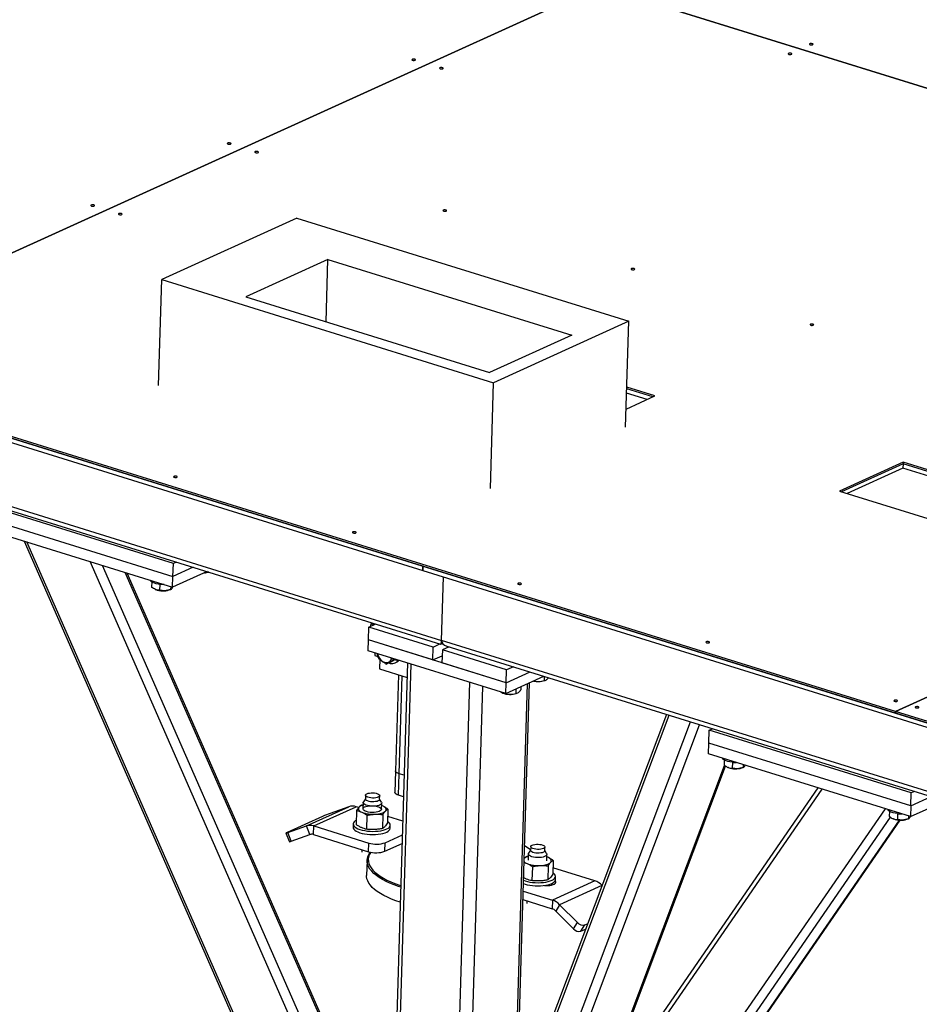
# Model space of a CAD drawing. Header units: millimetres. Extents: x 0 to 841, y 0 to 594.
# Tile 50 of 155: x 484 to 504, y 125 to 146. Entities that reach past the tile are written whole.
import ezdxf

# ---------------------------------------------------------------- set-up
doc = ezdxf.new("R2010")
doc.units = ezdxf.units.MM
doc.layers.add('TRAIT-FORT', color=4, linetype='Continuous', lineweight=25)

msp = doc.modelspace()

# ---------------------------------------------------------------- linework, layer by layer
at = {"layer": 'TRAIT-FORT', "color": 4, "linetype": 'Continuous', "lineweight": 25}
for p, q in [((496.94087, 146.51936), (479.09359, 138.41052)), ((479.09378, 138.41045), (496.94107, 146.5193)), ((496.94107, 146.5193), (521.18922, 138.97728)), ((521.18937, 138.97735), (496.94122, 146.51937)), ((490.42941, 141.51483), (487.51367, 140.19008)), ((490.42941, 141.51483), (497.58792, 139.28829)), ((491.10081, 140.62524), (489.32658, 139.81912)), ((491.0605, 139.27981), (491.10081, 140.62524)), ((491.10081, 140.62524), (496.35872, 138.98984)), ((493.14669, 134.00436), (472.85765, 140.31496)), ((472.85487, 140.22209), (493.14391, 133.91149)), ((487.44516, 137.90314), (487.51367, 140.19008)), ((487.51367, 140.19008), (494.67218, 137.96353)), ((489.32658, 139.81912), (494.58449, 138.18373)), ((497.58792, 139.28829), (494.67218, 137.96353)), ((497.51941, 137.00135), (497.58792, 139.28829)), ((496.35872, 138.98984), (494.58449, 138.18373)), ((472.86474, 138.83516), (493.55006, 132.40131)), ((521.18922, 138.97728), (503.34193, 130.86844)), ((503.34213, 130.86837), (521.18942, 138.97722)), ((472.97752, 138.71305), (493.53123, 132.32013)), ((479.09274, 138.37563), (503.34089, 130.83361)), ((503.34193, 130.86844), (479.09378, 138.41045)), ((494.60367, 135.67659), (494.67218, 137.96353)), ((497.98595, 137.60095), (497.54152, 137.73919)), ((498.10842, 137.65659), (497.5443, 137.83206)), ((498.15435, 137.67746), (497.54534, 137.86688)), ((497.53119, 137.39433), (498.15435, 137.67746)), ((503.50705, 136.24609), (502.13417, 135.62233)), ((503.50705, 136.24609), (503.506, 136.21126)), ((506.27829, 135.38414), (503.50705, 136.24609)), ((503.506, 136.21126), (502.17905, 135.60837)), ((503.50322, 136.11839), (502.29874, 135.57114)), ((503.506, 136.21126), (503.50322, 136.11839)), ((506.10989, 135.30763), (503.50322, 136.11839)), ((506.23236, 135.36327), (503.506, 136.21126)), ((502.13417, 135.62233), (504.90541, 134.76038)), ((487.76587, 134.05978), (483.41107, 135.41428)), ((483.40272, 135.13567), (487.75753, 133.78117)), ((483.39577, 134.90349), (487.75057, 133.549)), ((484.54445, 134.54621), (491.01472, 119.79328)), ((491.07728, 119.77382), (484.60701, 134.52675)), ((491.9535, 120.45553), (485.96785, 134.10349)), ((491.92457, 121.04896), (486.23572, 134.02017)), ((488.49414, 133.88684), (487.75057, 133.549)), ((487.75753, 133.78117), (487.76587, 134.05978)), ((488.19493, 133.9799), (487.75753, 133.78117)), ((487.83586, 134.09158), (487.76587, 134.05978)), ((493.14391, 133.91149), (493.14669, 134.00436)), ((493.14431, 133.91167), (493.14391, 133.91149)), ((493.14708, 134.00424), (493.1443, 133.91137)), ((493.1443, 133.91137), (516.99636, 126.49255)), ((516.99914, 126.58542), (493.14708, 134.00424)), ((492.22125, 121.33188), (486.72295, 133.86862)), ((492.25646, 121.34787), (486.77183, 133.85342)), ((487.75057, 133.549), (487.75753, 133.78117)), ((493.55006, 132.40131), (493.59114, 133.77239)), ((487.29892, 133.66373), (487.29557, 133.55185)), ((487.37602, 133.50256), (487.38375, 133.49929)), ((487.47371, 133.61143), (487.46988, 133.48349)), ((487.67612, 133.49053), (487.70799, 133.50183)), ((487.7083, 133.56214), (487.70648, 133.5013)), ((491.97668, 132.41049), (491.98503, 132.68911)), ((491.98503, 132.68911), (492.13128, 132.75556)), ((493.37064, 132.25813), (491.98503, 132.68911)), ((492.05017, 132.78079), (492.03602, 132.75625)), ((492.09347, 132.73838), (492.03602, 132.75625)), ((491.96972, 132.17832), (491.97668, 132.41049)), ((494.94586, 131.48697), (491.97668, 132.41049)), ((493.3623, 131.97952), (491.97668, 132.41049)), ((517.79841, 124.85923), (493.55006, 132.40131)), ((493.3623, 131.97952), (493.37064, 132.25813)), ((493.37064, 132.25813), (493.5169, 132.32458)), ((493.53437, 132.32032), (493.57197, 132.33741)), ((493.56859, 132.19656), (493.56024, 131.91795)), ((493.71485, 132.26301), (493.56859, 132.19656)), ((494.95421, 131.76559), (493.56859, 132.19656)), ((493.66284, 132.27919), (517.77958, 124.77805)), ((494.93891, 131.2548), (491.96972, 132.17832)), ((492.11434, 132.13334), (492.11263, 132.07632)), ((492.11263, 132.07632), (492.17844, 132.05585)), ((492.18291, 132.03422), (492.16572, 132.11735)), ((492.21869, 131.9943), (492.21252, 131.7884)), ((492.45067, 131.93141), (492.54872, 131.98641)), ((492.48379, 132.00755), (492.49401, 132.00322)), ((492.51831, 131.97909), (492.51449, 131.99754)), ((492.53923, 131.9886), (492.51831, 131.97909)), ((492.53219, 132.00337), (492.53195, 131.99542)), ((493.3623, 131.97952), (493.56485, 132.07154)), ((492.21252, 131.7884), (492.80712, 131.60346)), ((492.45067, 131.93141), (492.35922, 131.88986)), ((492.81645, 131.91496), (492.44003, 119.34996)), ((492.51901, 119.32539), (492.89543, 131.89039)), ((492.54721, 131.91464), (492.57772, 131.9285)), ((494.94586, 131.48697), (493.56024, 131.91795)), ((494.94586, 131.48697), (494.95421, 131.76559)), ((495.10047, 131.83204), (494.95421, 131.76559)), ((492.61986, 131.6617), (492.55765, 129.58485)), ((492.63552, 129.52342), (492.69884, 131.63713)), ((494.93891, 131.2548), (495.75875, 131.62729)), ((494.94586, 131.48697), (495.45953, 131.72036)), ((495.76514, 131.6253), (495.76236, 131.53261)), ((493.78587, 118.93136), (494.16228, 131.49636)), ((494.1175, 120.64809), (494.4399, 131.41001)), ((494.93891, 131.2548), (494.94586, 131.48697)), ((495.09377, 121.09165), (495.40457, 131.46637)), ((495.13458, 121.1102), (495.44538, 131.48491)), ((495.15512, 131.35303), (495.15219, 131.25538)), ((495.26475, 131.40284), (495.26267, 131.33356)), ((495.7719, 131.53287), (495.78718, 131.53829)), ((494.85914, 131.26873), (494.86936, 131.2644)), ((494.90754, 131.26455), (494.9073, 131.2566)), ((495.16173, 131.25565), (495.17701, 131.26106)), ((495.16169, 122.01505), (498.46414, 130.78582)), ((498.40116, 130.80541), (495.16777, 122.21805)), ((503.34089, 130.83361), (503.34193, 130.86844)), ((503.34109, 130.8337), (503.34089, 130.83361)), ((503.34213, 130.86837), (503.34109, 130.83355)), ((503.34109, 130.83355), (530.55822, 122.36807)), ((530.55927, 122.4029), (503.34213, 130.86837)), ((495.41667, 121.34148), (498.91941, 130.64421)), ((495.54517, 121.09156), (499.11868, 130.58224)), ((499.3259, 130.46421), (499.39589, 130.49601)), ((499.31756, 130.1856), (499.3259, 130.46421)), ((503.68071, 129.10972), (499.3259, 130.46421)), ((499.3106, 129.95343), (499.31756, 130.1856)), ((503.67236, 128.83111), (499.31756, 130.1856)), ((503.66541, 128.59893), (499.3106, 129.95343)), ((496.83331, 122.20397), (499.65717, 129.70369)), ((496.89421, 122.29239), (499.67938, 129.68937)), ((499.65073, 129.82189), (499.64738, 129.71001)), ((499.72783, 129.66072), (499.73556, 129.65745)), ((499.74131, 129.6551), (499.73556, 129.65745)), ((499.82552, 129.76959), (499.82169, 129.64164)), ((500.02793, 129.64869), (500.0598, 129.65999)), ((500.06011, 129.7203), (500.05829, 129.65946)), ((492.55765, 129.58485), (492.54374, 129.1205)), ((492.62161, 129.05907), (492.63552, 129.52342)), ((492.74379, 129.48974), (492.63552, 129.52342)), ((501.66596, 129.22083), (494.79215, 119.24026)), ((491.91214, 129.05947), (491.9097, 128.97821)), ((492.21457, 128.96907), (492.217, 129.05034)), ((492.72988, 129.02539), (492.62161, 129.05907)), ((494.72493, 118.96952), (501.76417, 129.19028)), ((503.67236, 128.83111), (503.68071, 129.10972)), ((503.67236, 128.83111), (504.10976, 129.02984)), ((503.7507, 129.14152), (503.68071, 129.10972)), ((490.63445, 128.39621), (491.5497, 128.81205)), ((490.79429, 128.39672), (491.70955, 128.81257)), ((491.5497, 128.81205), (491.14993, 128.66858)), ((491.76536, 128.79521), (491.70955, 128.81257)), ((491.85841, 128.85233), (491.82411, 128.84596)), ((491.85993, 128.90301), (491.85583, 128.76603)), ((491.9099, 128.98475), (491.86576, 128.91979)), ((492.25494, 128.90813), (492.21476, 128.97562)), ((492.25565, 128.75405), (492.25975, 128.89103)), ((492.27902, 128.82835), (492.2581, 128.83603)), ((492.27902, 128.82835), (492.25812, 128.8367)), ((503.66541, 128.59893), (504.40898, 128.93677)), ((503.67236, 128.83111), (503.66541, 128.59893)), ((490.98621, 128.60255), (490.2235, 128.25601)), ((491.71641, 128.72696), (491.70739, 128.42587)), ((491.93855, 128.32448), (491.94757, 128.62558)), ((492.28643, 128.64319), (492.27741, 128.3421)), ((492.39413, 128.76219), (492.38511, 128.4611)), ((492.71415, 128.5001), (492.38931, 128.60114)), ((495.89845, 118.27427), (503.12501, 128.76701)), ((496.09101, 118.21437), (503.23438, 128.58632)), ((503.21376, 128.71366), (503.2104, 128.60178)), ((503.38854, 128.66137), (503.38471, 128.53342)), ((503.62313, 128.61208), (503.62131, 128.55123)), ((490.23468, 128.25274), (490.63445, 128.39621)), ((490.70881, 128.21073), (490.63445, 128.39621)), ((490.78873, 128.21098), (490.79429, 128.39672)), ((490.79429, 128.39672), (491.98197, 128.02732)), ((491.64597, 128.44), (491.64388, 128.37035)), ((492.44352, 128.3464), (492.44561, 128.41605)), ((496.28955, 118.15262), (503.43128, 128.52219)), ((496.29877, 118.14976), (503.44215, 128.52172)), ((503.29085, 128.5525), (503.29858, 128.54922)), ((503.30433, 128.54688), (503.29858, 128.54922)), ((503.59095, 128.54046), (503.62282, 128.55176)), ((490.19493, 128.24088), (490.26929, 128.0554)), ((490.30904, 128.06726), (490.23468, 128.25274)), ((490.30904, 128.06726), (490.70881, 128.21073)), ((490.78873, 128.21098), (491.9764, 127.84157)), ((492.33246, 128.03505), (492.70529, 128.20445)), ((491.9764, 127.84157), (491.98197, 128.02732)), ((492.32689, 127.84931), (492.33246, 128.03505)), ((492.32689, 127.84931), (492.69973, 128.01871)), ((495.47516, 127.95124), (495.47273, 127.86998)), ((495.77759, 127.86085), (495.78002, 127.94211)), ((491.8295, 127.88727), (491.8278, 127.83036)), ((495.42143, 127.7441), (495.38714, 127.73774)), ((495.42295, 127.79479), (495.41885, 127.6578)), ((495.47292, 127.87653), (495.42878, 127.81157)), ((495.81796, 127.79991), (495.77778, 127.86739)), ((495.81867, 127.64583), (495.82277, 127.78281)), ((495.84204, 127.72012), (495.82112, 127.7278)), ((495.84204, 127.72012), (495.82114, 127.72847)), ((491.9448, 127.65145), (491.93506, 127.3264)), ((495.33375, 127.6937), (495.33174, 127.69139)), ((495.51059, 127.51735), (495.50157, 127.21626)), ((495.84946, 127.53497), (495.84044, 127.23388)), ((495.95716, 127.65397), (495.94814, 127.35288)), ((496.85613, 127.2118), (495.95233, 127.49291)), ((496.00655, 127.23817), (496.00863, 127.30782)), ((495.80262, 127.11003), (495.8028, 127.11612)), ((495.93057, 127.12201), (495.93158, 127.15548)), ((496.85613, 127.2118), (495.94088, 126.79596)), ((497.01032, 127.11155), (496.09775, 126.69693)), ((495.31078, 126.99194), (495.94088, 126.79596)), ((495.30522, 126.8062), (495.93532, 126.61021)), ((495.39252, 126.77904), (495.39082, 126.72213)), ((495.94088, 126.79596), (495.93532, 126.61021)), ((496.09775, 126.69693), (496.01375, 126.5607)), ((496.09775, 126.69693), (496.48162, 126.30973)), ((496.01375, 126.5607), (496.39762, 126.1735)), ((496.39762, 126.1735), (496.48162, 126.30973)), ((496.55786, 126.12345), (496.64186, 126.25968)), ((496.64186, 126.25968), (496.6994, 126.28582)), ((496.55786, 126.12345), (496.65486, 126.16752))]:
    msp.add_line(p, q, dxfattribs=at)
at = {"layer": 'TRAIT-FORT', "color": 4, "linetype": 'Continuous', "lineweight": 25, "flags": 128}
for points in [[(501.55632, 145.25905), (501.56324, 145.26404), (501.5643, 145.26977), (501.55931, 145.27537), (501.54905, 145.27999), (501.53507, 145.28291), (501.51951, 145.2837), (501.50472, 145.28224), (501.49297, 145.27875), (501.48604, 145.27376), (501.48499, 145.26802), (501.48998, 145.26242), (501.50024, 145.25781), (501.51422, 145.25488), (501.52978, 145.25409), (501.54456, 145.25555), (501.55632, 145.25905)], [(492.98426, 144.92471), (492.99119, 144.9297), (492.99224, 144.93543), (492.98725, 144.94103), (492.97699, 144.94565), (492.96301, 144.94857), (492.94745, 144.94936), (492.93267, 144.9479), (492.92091, 144.94441), (492.91399, 144.93941), (492.91293, 144.93368), (492.91792, 144.92808), (492.92818, 144.92347), (492.94216, 144.92054), (492.95772, 144.91975), (492.97251, 144.92121), (492.98426, 144.92471)], [(501.09869, 145.05113), (501.10562, 145.05612), (501.10667, 145.06185), (501.10169, 145.06745), (501.09142, 145.07207), (501.07745, 145.07499), (501.06188, 145.07578), (501.0471, 145.07432), (501.03535, 145.07083), (501.02842, 145.06583), (501.02736, 145.0601), (501.03235, 145.0545), (501.04261, 145.04989), (501.05659, 145.04696), (501.07215, 145.04617), (501.08694, 145.04763), (501.09869, 145.05113)], [(493.57809, 144.74), (493.58502, 144.74499), (493.58608, 144.75073), (493.58109, 144.75633), (493.57083, 144.76094), (493.55685, 144.76387), (493.54129, 144.76466), (493.5265, 144.7632), (493.51475, 144.7597), (493.50782, 144.75471), (493.50677, 144.74898), (493.51175, 144.74338), (493.52202, 144.73876), (493.53599, 144.73584), (493.55156, 144.73505), (493.56634, 144.73651), (493.57809, 144.74)], [(489.00126, 143.11505), (489.00819, 143.12004), (489.00924, 143.12577), (489.00426, 143.13137), (488.994, 143.13599), (488.98002, 143.13891), (488.96445, 143.1397), (488.94967, 143.13824), (488.93792, 143.13475), (488.93099, 143.12975), (488.92994, 143.12402), (488.93492, 143.11842), (488.94518, 143.11381), (488.95916, 143.11088), (488.97473, 143.11009), (488.98951, 143.11155), (489.00126, 143.11505)], [(489.5951, 142.93034), (489.60203, 142.93534), (489.60308, 142.94107), (489.5981, 142.94667), (489.58783, 142.95128), (489.57386, 142.95421), (489.55829, 142.955), (489.54351, 142.95354), (489.53176, 142.95004), (489.52483, 142.94505), (489.52377, 142.93932), (489.52876, 142.93372), (489.53902, 142.9291), (489.553, 142.92618), (489.56856, 142.92539), (489.58335, 142.92685), (489.5951, 142.93034)], [(486.05884, 141.77817), (486.06577, 141.78316), (486.06682, 141.78889), (486.06184, 141.79449), (486.05158, 141.79911), (486.0376, 141.80203), (486.02203, 141.80283), (486.00725, 141.80136), (485.9955, 141.79787), (485.98857, 141.79288), (485.98752, 141.78714), (485.9925, 141.78154), (486.00276, 141.77693), (486.01674, 141.774), (486.03231, 141.77321), (486.04709, 141.77467), (486.05884, 141.77817)], [(486.65268, 141.59346), (486.65961, 141.59846), (486.66066, 141.60419), (486.65568, 141.60979), (486.64541, 141.6144), (486.63144, 141.61733), (486.61587, 141.61812), (486.60109, 141.61666), (486.58934, 141.61317), (486.58241, 141.60817), (486.58135, 141.60244), (486.58634, 141.59684), (486.5966, 141.59223), (486.61058, 141.5893), (486.62614, 141.58851), (486.64093, 141.58997), (486.65268, 141.59346)], [(493.65299, 141.6682), (493.65992, 141.67319), (493.66097, 141.67892), (493.65598, 141.68452), (493.64572, 141.68914), (493.63174, 141.69206), (493.61618, 141.69286), (493.60139, 141.69139), (493.58964, 141.6879), (493.58271, 141.68291), (493.58166, 141.67717), (493.58665, 141.67157), (493.59691, 141.66696), (493.61089, 141.66403), (493.62645, 141.66324), (493.64124, 141.6647), (493.65299, 141.6682)], [(497.71087, 140.40605), (497.7178, 140.41105), (497.71885, 140.41678), (497.71387, 140.42238), (497.70361, 140.42699), (497.68963, 140.42992), (497.67406, 140.43071), (497.65928, 140.42925), (497.64753, 140.42576), (497.6406, 140.42076), (497.63955, 140.41503), (497.64453, 140.40943), (497.65479, 140.40482), (497.66877, 140.40189), (497.68434, 140.4011), (497.69912, 140.40256), (497.71087, 140.40605)], [(501.57081, 139.20548), (501.57774, 139.21047), (501.5788, 139.2162), (501.57381, 139.2218), (501.56355, 139.22642), (501.54957, 139.22934), (501.53401, 139.23014), (501.51922, 139.22867), (501.50747, 139.22518), (501.50054, 139.22019), (501.49949, 139.21445), (501.50447, 139.20885), (501.51474, 139.20424), (501.52871, 139.20131), (501.54428, 139.20052), (501.55906, 139.20198), (501.57081, 139.20548)], [(487.84303, 135.92264), (487.84996, 135.92763), (487.85102, 135.93336), (487.84603, 135.93896), (487.83577, 135.94358), (487.82179, 135.9465), (487.80623, 135.9473), (487.79144, 135.94583), (487.77969, 135.94234), (487.77276, 135.93735), (487.77171, 135.93161), (487.77669, 135.92601), (487.78696, 135.9214), (487.80093, 135.91847), (487.8165, 135.91768), (487.83128, 135.91914), (487.84303, 135.92264)], [(491.70298, 134.72206), (491.7099, 134.72706), (491.71096, 134.73279), (491.70597, 134.73839), (491.69571, 134.743), (491.68173, 134.74593), (491.66617, 134.74672), (491.65138, 134.74526), (491.63963, 134.74176), (491.6327, 134.73677), (491.63165, 134.73104), (491.63664, 134.72544), (491.6469, 134.72082), (491.66088, 134.7179), (491.67644, 134.71711), (491.69122, 134.71857), (491.70298, 134.72206)], [(487.56427, 133.60694), (487.53794, 133.6071), (487.48883, 133.6099), (487.44125, 133.61588), (487.39672, 133.62485), (487.35668, 133.63652), (487.32242, 133.65051), (487.29503, 133.66638), (487.2754, 133.68362), (487.26478, 133.70009)], [(495.266, 133.61384), (495.27293, 133.61883), (495.27398, 133.62456), (495.269, 133.63016), (495.25873, 133.63478), (495.24476, 133.6377), (495.22919, 133.6385), (495.21441, 133.63703), (495.20266, 133.63354), (495.19573, 133.62855), (495.19467, 133.62281), (495.19966, 133.61721), (495.20992, 133.6126), (495.2239, 133.60967), (495.23946, 133.60888), (495.25425, 133.61034), (495.266, 133.61384)], [(499.32388, 132.35169), (499.33081, 132.35669), (499.33187, 132.36242), (499.32688, 132.36802), (499.31662, 132.37263), (499.30264, 132.37556), (499.28708, 132.37635), (499.27229, 132.37489), (499.26054, 132.3714), (499.25361, 132.3664), (499.25256, 132.36067), (499.25754, 132.35507), (499.26781, 132.35046), (499.28178, 132.34753), (499.29735, 132.34674), (499.31213, 132.3482), (499.32388, 132.35169)], [(492.17087, 132.11575), (492.17379, 132.10215), (492.1869, 132.06224), (492.20612, 132.02471), (492.2306, 131.99119), (492.25929, 131.96315), (492.29092, 131.9418), (492.32411, 131.9281), (492.35742, 131.92262), (492.38938, 131.92562), (492.4186, 131.93696), (492.4438, 131.95615), (492.46389, 131.98235), (492.47699, 132.01136)], [(503.38177, 131.08955), (503.3887, 131.09454), (503.38975, 131.10028), (503.38477, 131.10588), (503.37451, 131.11049), (503.36053, 131.11342), (503.34496, 131.11421), (503.33018, 131.11275), (503.31843, 131.10925), (503.3115, 131.10426), (503.31045, 131.09853), (503.31543, 131.09293), (503.32569, 131.08831), (503.33967, 131.08539), (503.35524, 131.08459), (503.37002, 131.08606), (503.38177, 131.08955)], [(503.83705, 130.94794), (503.84398, 130.95294), (503.84503, 130.95867), (503.84004, 130.96427), (503.82978, 130.96888), (503.8158, 130.97181), (503.80024, 130.9726), (503.78545, 130.97114), (503.7737, 130.96765), (503.76677, 130.96265), (503.76572, 130.95692), (503.77071, 130.95132), (503.78097, 130.94671), (503.79495, 130.94378), (503.81051, 130.94299), (503.8253, 130.94445), (503.83705, 130.94794)], [(499.81656, 129.77066), (499.77032, 129.77816), (499.72787, 129.78852), (499.69057, 129.80141), (499.65962, 129.8164), (499.63601, 129.83302), (499.62051, 129.85073), (499.61659, 129.85825)], [(492.63552, 129.52342), (492.60697, 129.53409), (492.58421, 129.54649), (492.56811, 129.56013), (492.55929, 129.57449), (492.55765, 129.58485)], [(492.63552, 129.52342), (492.60697, 129.53409), (492.58421, 129.54649), (492.56811, 129.56013), (492.55929, 129.57449), (492.55765, 129.58485)], [(492.03319, 129.11092), (492.0698, 129.11115), (492.10611, 129.10811), (492.14, 129.10197), (492.16951, 129.0931), (492.19292, 129.08202), (492.20888, 129.06935), (492.21644, 129.05585), (492.21518, 129.04229), (492.20516, 129.02946), (492.18698, 129.01812), (492.16168, 129.00891), (492.13074, 129.00237), (492.09595, 128.99889), (492.05934, 128.99866), (492.02303, 129.0017), (491.98913, 129.00783), (491.95962, 129.0167), (491.93621, 129.02779), (491.92026, 129.04045), (491.9127, 129.05396), (491.91396, 129.06751), (491.92397, 129.08034), (491.94216, 129.09169), (491.96746, 129.1009), (491.9984, 129.10743), (492.03319, 129.11092)], [(492.62161, 129.05907), (492.59306, 129.06974), (492.5703, 129.08213), (492.5542, 129.09577), (492.54538, 129.11013), (492.54374, 129.1205)], [(491.77073, 128.80192), (491.76099, 128.78811), (491.7563, 128.77382), (491.75673, 128.7593), (491.76227, 128.74478), (491.77284, 128.73053), (491.78825, 128.71678), (491.80824, 128.70377), (491.83246, 128.69173)], [(492.09663, 128.68703), (492.05388, 128.68657), (492.01122, 128.68954), (491.97064, 128.6958), (491.93403, 128.70507), (491.90312, 128.71691), (491.87934, 128.73077), (491.86382, 128.74599), (491.85726, 128.76188), (491.85999, 128.77767), (491.87187, 128.79264), (491.89234, 128.80609), (491.92046, 128.81738), (491.9549, 128.82599), (491.99406, 128.83152), (492.0361, 128.83371), (492.07906, 128.83245), (492.12093, 128.8278), (492.15975, 128.81999), (492.1937, 128.80937), (492.22121, 128.79645), (492.24098, 128.78182), (492.25208, 128.76618), (492.25401, 128.75025), (492.24666, 128.73477), (492.23039, 128.72048), (492.20595, 128.70804), (492.17449, 128.69803), (492.13747, 128.69091), (492.09663, 128.68703)], [(492.25494, 128.90813), (492.25956, 128.89517), (492.25682, 128.87928), (492.24486, 128.86421), (492.22426, 128.85068), (492.19597, 128.83932), (492.16131, 128.83065), (492.1219, 128.82509), (492.0796, 128.82289), (492.03637, 128.82416), (491.99424, 128.82883), (491.95517, 128.83669), (491.921, 128.84738), (491.89333, 128.86038), (491.87343, 128.8751), (491.86226, 128.89084), (491.86032, 128.90688), (491.86576, 128.91979)], [(492.09351, 128.91763), (492.0569, 128.9174), (492.02059, 128.92044), (491.9867, 128.92657), (491.95719, 128.93544), (491.93378, 128.94653), (491.91783, 128.95919), (491.91026, 128.97269), (491.9097, 128.97821)], [(492.21457, 128.96907), (492.21274, 128.96103), (492.20273, 128.9482), (492.18454, 128.93685), (492.15925, 128.92765), (492.1283, 128.92111), (492.09351, 128.91763)], [(492.34075, 128.71815), (492.35048, 128.73196), (492.35518, 128.74625), (492.35474, 128.76078), (492.3492, 128.77529), (492.33863, 128.78955), (492.32322, 128.80329), (492.30324, 128.8163), (492.27902, 128.82835)], [(492.11747, 128.64984), (492.15524, 128.65278), (492.19132, 128.65755), (492.22507, 128.66407), (492.25593, 128.67223), (492.28336, 128.6819), (492.30689, 128.69291), (492.32613, 128.70506), (492.34075, 128.71815)], [(503.37958, 128.66243), (503.33334, 128.66994), (503.29089, 128.6803), (503.25359, 128.69318), (503.22264, 128.70818), (503.19903, 128.7248), (503.18353, 128.74251), (503.17961, 128.75003)], [(491.64388, 128.37035), (491.64736, 128.34907), (491.65967, 128.32711), (491.68055, 128.30585), (491.70954, 128.28576), (491.746, 128.26729), (491.7891, 128.25086), (491.8379, 128.23683), (491.89129, 128.22552), (491.94809, 128.21717), (492.00702, 128.21198), (492.06677, 128.21006), (492.12601, 128.21145)], [(491.71013, 128.51711), (491.68856, 128.50373), (491.66578, 128.48387), (491.65149, 128.46277), (491.646, 128.44089), (491.64945, 128.41872), (491.66175, 128.39676), (491.68263, 128.3755), (491.71163, 128.35541), (491.74808, 128.33695), (491.79119, 128.32052), (491.83998, 128.30649), (491.89338, 128.29517), (491.95017, 128.28683), (492.00911, 128.28163), (492.06886, 128.27971), (492.1281, 128.2811)], [(492.1281, 128.2811), (492.18549, 128.28577), (492.23977, 128.29362), (492.28972, 128.30448), (492.33421, 128.31809), (492.37226, 128.33416), (492.40302, 128.35232), (492.4258, 128.37218), (492.44009, 128.39328), (492.44558, 128.41516), (492.44213, 128.43733), (492.42983, 128.45929), (492.40895, 128.48055), (492.38618, 128.49685)], [(490.2235, 128.25601), (490.2103, 128.24985), (490.20097, 128.24514), (490.19586, 128.24205), (490.19518, 128.2407), (490.19895, 128.24115), (490.20702, 128.24337), (490.21908, 128.24729), (490.23468, 128.25274)], [(492.12601, 128.21145), (492.18341, 128.21612), (492.23769, 128.22397), (492.28763, 128.23482), (492.33212, 128.24844), (492.37018, 128.2645), (492.40094, 128.28267), (492.42372, 128.30253), (492.43801, 128.32363), (492.44349, 128.34551), (492.44352, 128.3464)], [(495.65897, 127.89066), (495.62236, 127.89043), (495.58605, 127.89348), (495.55216, 127.89961), (495.52265, 127.90848), (495.49924, 127.91956), (495.48329, 127.93223), (495.47572, 127.94573), (495.47698, 127.95929), (495.487, 127.97212), (495.50518, 127.98346), (495.53048, 127.99267), (495.56142, 127.99921), (495.59621, 128.00269), (495.63282, 128.00292), (495.66913, 127.99988), (495.70303, 127.99375), (495.73254, 127.98488), (495.75595, 127.97379), (495.7719, 127.96113), (495.77946, 127.94762), (495.7782, 127.93407), (495.76819, 127.92124), (495.75, 127.90989), (495.7247, 127.90068), (495.69376, 127.89415), (495.65897, 127.89066)], [(492.6715, 127.07656), (492.62562, 127.09132), (492.52875, 127.12557), (492.43803, 127.16205), (492.35389, 127.2006), (492.27673, 127.24103), (492.20692, 127.28315), (492.1448, 127.32675), (492.09065, 127.37164), (492.04474, 127.41759), (492.00728, 127.46439), (491.97846, 127.51181), (491.9584, 127.55963), (491.94722, 127.60762), (491.94495, 127.65555), (491.95162, 127.7032), (491.96718, 127.75033), (491.99157, 127.79672), (492.01576, 127.83113)], [(492.02466, 127.82954), (492.01663, 127.81725), (491.99256, 127.77148), (491.97721, 127.72498), (491.97063, 127.67797), (491.97287, 127.63068), (491.98391, 127.58333), (492.00369, 127.53614), (492.03213, 127.48935), (492.06909, 127.44318), (492.11439, 127.39784), (492.16781, 127.35355), (492.22911, 127.31053), (492.29799, 127.26897), (492.37412, 127.22908), (492.45713, 127.19105), (492.54665, 127.15505), (492.64222, 127.12126), (492.67255, 127.11141)], [(495.66402, 127.71534), (495.621, 127.71487), (495.57806, 127.71785), (495.53723, 127.72416), (495.50039, 127.73349), (495.46929, 127.7454), (495.44536, 127.75935), (495.42974, 127.77467), (495.42314, 127.79065), (495.42588, 127.80654), (495.42878, 127.81157)], [(495.77759, 127.86085), (495.77577, 127.8528), (495.76575, 127.83998), (495.74757, 127.82863), (495.72227, 127.81942), (495.69132, 127.81288), (495.65654, 127.8094), (495.61992, 127.80917), (495.58362, 127.81221), (495.54972, 127.81835), (495.52021, 127.82721), (495.4968, 127.8383), (495.48085, 127.85097), (495.47329, 127.86447), (495.47273, 127.86998)], [(495.81796, 127.79991), (495.82044, 127.79498), (495.82238, 127.77894), (495.81499, 127.76337), (495.79861, 127.74899), (495.77402, 127.73647), (495.74236, 127.7264), (495.70511, 127.71924), (495.66402, 127.71534)], [(495.90377, 127.60993), (495.9135, 127.62374), (495.9182, 127.63803), (495.91777, 127.65256), (495.91222, 127.66707), (495.90165, 127.68132), (495.88624, 127.69507), (495.86626, 127.70808), (495.84204, 127.72012)], [(495.68049, 127.54162), (495.71826, 127.54455), (495.75434, 127.54932), (495.78809, 127.55585), (495.81895, 127.56401), (495.84638, 127.57368), (495.86992, 127.58468), (495.88916, 127.59683), (495.90377, 127.60993)], [(492.66176, 126.75151), (492.5667, 126.78311), (492.47285, 126.81849), (492.38537, 126.85603), (492.30467, 126.89554), (492.23115, 126.93684), (492.16514, 126.97973), (492.10697, 127.024), (492.05691, 127.06945), (492.0152, 127.11585), (491.98204, 127.16299), (491.95759, 127.21064), (491.94196, 127.25857), (491.93523, 127.30656), (491.93506, 127.3264)], [(495.31779, 127.22586), (495.35421, 127.21229), (495.40301, 127.19826), (495.4564, 127.18695), (495.5132, 127.1786), (495.57213, 127.17341), (495.63188, 127.17149), (495.69112, 127.17288), (495.74852, 127.17755), (495.80279, 127.1854), (495.85274, 127.19625), (495.89723, 127.20986), (495.93529, 127.22593), (495.96605, 127.2441), (495.98883, 127.26395), (496.00312, 127.28506), (496.0086, 127.30694), (496.00515, 127.32911), (495.99285, 127.35106), (495.97197, 127.37233), (495.94921, 127.38863)], [(495.31571, 127.15621), (495.35213, 127.14264), (495.40092, 127.12861), (495.45431, 127.1173), (495.51111, 127.10895), (495.57004, 127.10376), (495.62979, 127.10183), (495.68903, 127.10322), (495.74643, 127.1079), (495.80071, 127.11575), (495.85065, 127.1266), (495.89515, 127.14021), (495.9332, 127.15628), (495.96396, 127.17444), (495.98674, 127.1943), (496.00103, 127.21541), (496.00651, 127.23729), (496.00655, 127.23817)], [(495.77473, 127.11153), (495.79867, 127.11016), (495.84295, 127.11027), (495.88555, 127.1138), (495.92462, 127.1206), (495.95845, 127.13038), (495.98556, 127.14269), (496.00476, 127.15701), (496.01521, 127.17271), (496.01647, 127.18911), (496.00847, 127.20548), (496.0004, 127.21407)]]:
    msp.add_lwpolyline(points, dxfattribs=at)
at = {"layer": 'TRAIT-FORT', "color": 4, "linetype": 'Continuous', "lineweight": 25}
for centre, radius, start, end in [((488.41414, 134.23828), 0.37806, 273.481977, 287.153878), ((487.54274, 133.92234), 0.45194, 249.40322, 287.164947), ((492.47859, 132.06381), 0.16351, 246.236099, 327.85098), ((492.63664, 132.36744), 0.39115, 248.614849, 267.23894), ((492.51087, 132.0732), 0.1594, 294.79565, 320.474925), ((495.63752, 131.98752), 0.47409, 257.332093, 286.465781), ((495.02835, 131.68744), 0.45193, 249.402534, 287.165634), ((499.89445, 130.09134), 0.46234, 250.656182, 286.779465), ((499.90721, 130.50013), 0.73508, 262.916107, 270.691388), ((491.63039, 128.5749), 0.2505, 71.578741, 108.790309), ((491.90697, 128.6521), 0.20251, 103.906287, 132.28198), ((492.01384, 126.29079), 2.52987, 109.967239, 113.966274), ((492.06987, 129.3166), 0.66845, 249.196061, 274.083033), ((503.47023, 129.3919), 0.73508, 262.916107, 270.691388), ((490.71513, 128.15906), 0.2505, 71.578741, 108.790309), ((503.45748, 128.98312), 0.46234, 250.656182, 286.779465), ((490.74915, 128.09215), 0.12525, 71.578741, 108.790309), ((490.24632, 128.20494), 0.15129, 278.732046, 294.491819), ((492.14544, 128.56448), 0.56149, 253.074122, 289.45572), ((494.79574, 126.98617), 1.12329, 52.914267, 61.015874), ((492.13987, 128.37874), 0.56149, 253.074122, 289.45572), ((495.46999, 127.54387), 0.20251, 103.906287, 132.28198), ((495.44983, 127.73081), 0.15701, 220.188294, 249.747074), ((495.63289, 128.20838), 0.66845, 249.196061, 274.083033), ((496.73453, 126.8454), 0.38606, 43.835515, 71.639001), ((495.81927, 126.42955), 0.38606, 43.835515, 71.639001), ((495.87451, 126.42701), 0.19303, 43.835515, 71.639001), ((496.60255, 126.41535), 0.16056, 221.135704, 284.173375), ((496.51855, 126.27912), 0.16056, 221.135704, 284.173375)]:
    msp.add_arc(centre, radius, start, end, dxfattribs=at)
for centre, major_axis, ratio in [((493.52282, 132.47983), (-0.01, 0.15991), 0.16060498), ((493.52282, 132.47983), (-0.01, 0.15991), 0.16060498), ((493.76035, 132.40595), (0.21016, 0.01314), 0.66028513), ((493.76035, 132.40595), (0.21016, 0.01314), 0.66028513)]:
    msp.add_ellipse(centre, major_axis=major_axis, ratio=ratio, start_param=3.08048103, end_param=4.18905432, dxfattribs=at)
for points, knots in [([(488.52194, 133.87819), (488.5141, 133.87573), (488.48826, 133.86764), (488.46171, 133.86532), (488.44323, 133.8637)], [0, 0, 0, 0, 0.30354566, 1, 1, 1, 1]), ([(487.46988, 133.48349), (487.44749, 133.48513), (487.41046, 133.48785), (487.3573, 133.5098), (487.32175, 133.53194), (487.30138, 133.54743), (487.29557, 133.55185)], [0, 0, 0, 0, 0.38554949, 0.63764185, 0.89654625, 1, 1, 1, 1]), ([(487.70648, 133.5013), (487.68579, 133.49466), (487.64397, 133.48124), (487.58234, 133.47285), (487.52371, 133.47395), (487.48793, 133.48029), (487.46988, 133.48349)], [0, 0, 0, 0, 0.26460494, 0.53494775, 0.76534313, 1, 1, 1, 1]), ([(487.70648, 133.5013), (487.71173, 133.50375), (487.72235, 133.5087), (487.73726, 133.52517), (487.7467, 133.54233), (487.75039, 133.54905)], [0, 0, 0, 0, 0.37307607, 0.75424218, 1, 1, 1, 1]), ([(492.02076, 132.70534), (492.02305, 132.71505), (492.02718, 132.73258), (492.03329, 132.74894), (492.03602, 132.75625)], [0, 0, 0, 0, 0.55349711, 1, 1, 1, 1]), ([(492.35922, 131.88986), (492.34057, 131.90087), (492.30287, 131.92312), (492.25456, 131.95953), (492.21438, 131.99706), (492.19347, 132.02175), (492.18291, 132.03422)], [0, 0, 0, 0, 0.26460494, 0.53494775, 0.76534313, 1, 1, 1, 1]), ([(492.35922, 131.88986), (492.36968, 131.89608), (492.39083, 131.90867), (492.42972, 131.93074), (492.47289, 131.95457), (492.50307, 131.97087), (492.51831, 131.97909)], [0, 0, 0, 0, 0.26460494, 0.53494775, 0.76534313, 1, 1, 1, 1]), ([(492.53195, 131.99542), (492.52014, 131.99733), (492.49627, 132.00119), (492.46744, 132.01368), (492.45118, 132.02658), (492.44706, 132.02985)], [0, 0, 0, 0, 0.42225037, 0.8536571, 1, 1, 1, 1]), ([(492.53195, 131.99542), (492.55294, 131.98945), (492.57645, 131.98277), (492.60093, 131.98133), (492.60356, 131.98117)], [0, 0, 0, 0, 0.892693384, 1, 1, 1, 1]), ([(495.76236, 131.53261), (495.7762, 131.53556), (495.79909, 131.54043), (495.83255, 131.56464), (495.85117, 131.58535), (495.86044, 131.59566)], [0, 0, 0, 0, 0.43444879, 0.71851407, 1, 1, 1, 1]), ([(495.15219, 131.25538), (495.16604, 131.25827), (495.18893, 131.26306), (495.22269, 131.288), (495.24562, 131.31216), (495.25889, 131.32881), (495.26267, 131.33356)], [0, 0, 0, 0, 0.38554949, 0.63764185, 0.89654625, 1, 1, 1, 1]), ([(495.54161, 131.52863), (495.55474, 131.52549), (495.58946, 131.51718), (495.64481, 131.51415), (495.70581, 131.51924), (495.74339, 131.52812), (495.76236, 131.53261)], [0, 0, 0, 0, 0.18269136, 0.48314689, 0.73920536, 1, 1, 1, 1]), ([(494.9073, 131.2566), (494.89549, 131.25851), (494.87162, 131.26238), (494.84279, 131.27487), (494.82653, 131.28776), (494.82241, 131.29103)], [0, 0, 0, 0, 0.42225037, 0.8536571, 1, 1, 1, 1]), ([(494.9073, 131.2566), (494.9284, 131.2514), (494.97106, 131.2409), (495.03462, 131.23681), (495.09564, 131.24204), (495.13323, 131.2509), (495.15219, 131.25538)], [0, 0, 0, 0, 0.26460494, 0.53494775, 0.76534313, 1, 1, 1, 1]), ([(499.64738, 129.71001), (499.66935, 129.69426), (499.70568, 129.66821), (499.75891, 129.64843), (499.79494, 129.64249), (499.81575, 129.64183), (499.82169, 129.64164)], [0, 0, 0, 0, 0.38554949, 0.63764185, 0.89654625, 1, 1, 1, 1]), ([(500.05829, 129.65946), (500.0376, 129.65282), (499.99578, 129.6394), (499.93415, 129.631), (499.87552, 129.6321), (499.83974, 129.63844), (499.82169, 129.64164)], [0, 0, 0, 0, 0.26460494, 0.53494775, 0.76534313, 1, 1, 1, 1]), ([(500.05829, 129.65946), (500.06354, 129.6619), (500.07416, 129.66685), (500.08907, 129.68332), (500.09851, 129.70048), (500.1022, 129.70721)], [0, 0, 0, 0, 0.37307607, 0.75424217, 1, 1, 1, 1]), ([(491.77073, 128.80192), (491.76171, 128.79122), (491.7436, 128.76973), (491.7255, 128.74126), (491.71641, 128.72696)], [0, 0, 0, 0, 0.49784375, 1, 1, 1, 1]), ([(491.82411, 128.84596), (491.81536, 128.84052), (491.79779, 128.82958), (491.77977, 128.81117), (491.77073, 128.80192)], [0, 0, 0, 0, 0.49816548, 1, 1, 1, 1]), ([(492.39413, 128.76219), (492.3752, 128.77493), (492.33718, 128.80049), (492.29845, 128.81904), (492.27902, 128.82835)], [0, 0, 0, 0, 0.49816549, 1, 1, 1, 1]), ([(491.71641, 128.72696), (491.73561, 128.72297), (491.77415, 128.71495), (491.81297, 128.69949), (491.83246, 128.69173)], [0, 0, 0, 0, 0.49816548, 1, 1, 1, 1]), ([(491.83246, 128.69173), (491.85174, 128.6825), (491.89047, 128.66396), (491.92848, 128.63841), (491.94757, 128.62558)], [0, 0, 0, 0, 0.49784375, 1, 1, 1, 1]), ([(491.94757, 128.62558), (491.97566, 128.6314), (492.03203, 128.64309), (492.08892, 128.64759), (492.11747, 128.64984)], [0, 0, 0, 0, 0.49816548, 1, 1, 1, 1]), ([(492.11747, 128.64984), (492.14574, 128.65055), (492.20254, 128.65198), (492.25839, 128.64613), (492.28643, 128.64319)], [0, 0, 0, 0, 0.49784375, 1, 1, 1, 1]), ([(492.28643, 128.64319), (492.29545, 128.65738), (492.31354, 128.68585), (492.33166, 128.70736), (492.34075, 128.71815)], [0, 0, 0, 0, 0.49816549, 1, 1, 1, 1]), ([(492.34075, 128.71815), (492.34972, 128.72733), (492.36774, 128.74576), (492.38531, 128.7567), (492.39413, 128.76219)], [0, 0, 0, 0, 0.49784375, 1, 1, 1, 1]), ([(503.2104, 128.60178), (503.23237, 128.58603), (503.2687, 128.55998), (503.32193, 128.5402), (503.35796, 128.53426), (503.37877, 128.53361), (503.38471, 128.53342)], [0, 0, 0, 0, 0.38554949, 0.63764185, 0.89654625, 1, 1, 1, 1]), ([(503.62131, 128.55123), (503.62656, 128.55368), (503.63719, 128.55863), (503.6521, 128.5751), (503.66153, 128.59226), (503.66523, 128.59899)], [0, 0, 0, 0, 0.37307607, 0.75424217, 1, 1, 1, 1]), ([(491.82251, 128.35972), (491.80323, 128.36895), (491.7645, 128.38749), (491.72648, 128.41304), (491.70739, 128.42587)], [0, 0, 0, 0, 0.49784375, 1, 1, 1, 1]), ([(491.93855, 128.32448), (491.91935, 128.32848), (491.88081, 128.33649), (491.84199, 128.35196), (491.82251, 128.35972)], [0, 0, 0, 0, 0.49816548, 1, 1, 1, 1]), ([(492.3308, 128.38614), (492.32183, 128.37696), (492.30381, 128.35853), (492.28624, 128.34759), (492.27741, 128.3421)], [0, 0, 0, 0, 0.497843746, 1, 1, 1, 1]), ([(492.38511, 128.4611), (492.3761, 128.44692), (492.358, 128.41844), (492.33989, 128.39693), (492.3308, 128.38614)], [0, 0, 0, 0, 0.49816548, 1, 1, 1, 1]), ([(503.62131, 128.55123), (503.60062, 128.54459), (503.5588, 128.53118), (503.49718, 128.52278), (503.43854, 128.52388), (503.40276, 128.53022), (503.38471, 128.53342)], [0, 0, 0, 0, 0.26460494, 0.53494775, 0.76534313, 1, 1, 1, 1]), ([(492.10752, 128.31783), (492.07924, 128.31712), (492.02245, 128.3157), (491.9666, 128.32155), (491.93855, 128.32448)], [0, 0, 0, 0, 0.49784375, 1, 1, 1, 1]), ([(492.27741, 128.3421), (492.24933, 128.33628), (492.19296, 128.32459), (492.13607, 128.32009), (492.10752, 128.31783)], [0, 0, 0, 0, 0.49816548, 1, 1, 1, 1]), ([(495.38714, 127.73774), (495.37838, 127.73229), (495.36081, 127.72136), (495.34279, 127.70294), (495.33375, 127.6937)], [0, 0, 0, 0, 0.498165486, 1, 1, 1, 1]), ([(495.95716, 127.65397), (495.93822, 127.6667), (495.9002, 127.69226), (495.86147, 127.71081), (495.84204, 127.72012)], [0, 0, 0, 0, 0.49816548, 1, 1, 1, 1]), ([(495.3292, 127.6068), (495.33184, 127.60619), (495.35383, 127.60109), (495.37598, 127.59174), (495.39548, 127.58351)], [0, 0, 0, 0, 0.11967403, 1, 1, 1, 1]), ([(495.39548, 127.58351), (495.41476, 127.57428), (495.45349, 127.55574), (495.49151, 127.53018), (495.51059, 127.51735)], [0, 0, 0, 0, 0.497843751, 1, 1, 1, 1]), ([(495.51059, 127.51735), (495.53868, 127.52317), (495.59505, 127.53486), (495.65194, 127.53936), (495.68049, 127.54162)], [0, 0, 0, 0, 0.49816549, 1, 1, 1, 1]), ([(495.68049, 127.54162), (495.70876, 127.54233), (495.76556, 127.54375), (495.82141, 127.5379), (495.84946, 127.53497)], [0, 0, 0, 0, 0.49784375, 1, 1, 1, 1]), ([(495.84946, 127.53497), (495.85847, 127.54915), (495.87657, 127.57763), (495.89468, 127.59914), (495.90377, 127.60993)], [0, 0, 0, 0, 0.49816548, 1, 1, 1, 1]), ([(495.90377, 127.60993), (495.91274, 127.6191), (495.93076, 127.63753), (495.94833, 127.64847), (495.95716, 127.65397)], [0, 0, 0, 0, 0.49784375, 1, 1, 1, 1]), ([(495.94814, 127.35288), (495.93912, 127.33869), (495.92102, 127.31022), (495.90291, 127.28871), (495.89382, 127.27792)], [0, 0, 0, 0, 0.49816549, 1, 1, 1, 1]), ([(495.38553, 127.25149), (495.36621, 127.26029), (495.34408, 127.27035), (495.32235, 127.28442), (495.3196, 127.2862)], [0, 0, 0, 0, 0.87329374, 1, 1, 1, 1]), ([(495.50157, 127.21626), (495.48238, 127.22025), (495.44384, 127.22827), (495.40501, 127.24373), (495.38553, 127.25149)], [0, 0, 0, 0, 0.49816549, 1, 1, 1, 1]), ([(495.67054, 127.20961), (495.64227, 127.2089), (495.58547, 127.20748), (495.52962, 127.21332), (495.50157, 127.21626)], [0, 0, 0, 0, 0.49784375, 1, 1, 1, 1]), ([(495.84044, 127.23388), (495.81235, 127.22805), (495.75598, 127.21636), (495.69909, 127.21187), (495.67054, 127.20961)], [0, 0, 0, 0, 0.49816549, 1, 1, 1, 1]), ([(495.89382, 127.27792), (495.88485, 127.26874), (495.86683, 127.25031), (495.84926, 127.23937), (495.84044, 127.23388)], [0, 0, 0, 0, 0.49784375, 1, 1, 1, 1])]:
    msp.add_open_spline(points, degree=3, knots=knots, dxfattribs=at)

doc.saveas('drawing.dxf')
